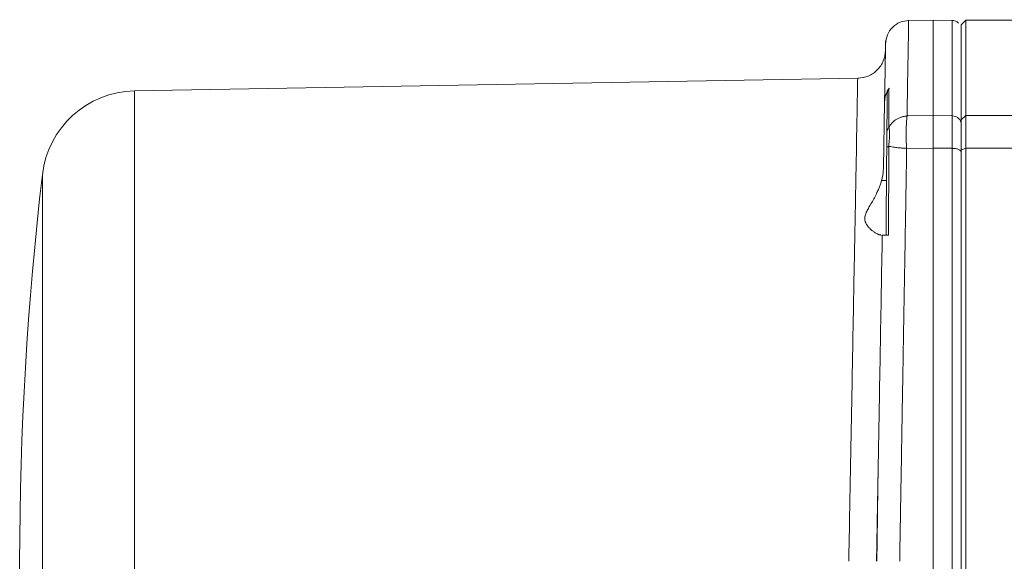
# Model space of a CAD drawing. Header units: millimetres. Extents: x 99 to 905, y -37 to 828.
# Tile 22 of 29: x 602 to 707, y 683 to 741. Entities that reach past the tile are written whole.
import ezdxf

# ---------------------------------------------------------------- set-up
doc = ezdxf.new("R2010")
doc.units = ezdxf.units.MM

msp = doc.modelspace()

# ---------------------------------------------------------------- linework, layer by layer
at = {"color": 7, "linetype": 'Continuous', "lineweight": 15}
for p, q in [((699.34, 740.71), (696.75, 740.66)), ((701.37, 740.67), (699.34, 740.71)), ((699.34, 730.56), (699.34, 740.71)), ((702.84, 740.71), (702.34, 740.21)), ((752.34, 740.71), (702.84, 740.71)), ((702.84, 740.71), (702.84, 730.56)), ((702.34, 730.11), (702.34, 740.21)), ((691.41, 734.52), (614.53, 733.18)), ((694.07, 725), (694.19, 731.94)), ((699.34, 730.56), (696.58, 730.52)), ((701.36, 730.53), (699.34, 730.56)), ((702.34, 730.11), (702.84, 730.56)), ((702.34, 726.89), (702.34, 730.11)), ((702.84, 730.56), (702.84, 727.11)), ((702.84, 730.56), (722.41, 730.56)), ((699.34, 727.11), (696.54, 727.07)), ((699.34, 639.31), (699.34, 727.11)), ((701.36, 727.08), (699.34, 727.11)), ((702.34, 726.89), (702.84, 727.11)), ((702.34, 639.53), (702.34, 726.89)), ((702.84, 727.11), (702.84, 639.31)), ((702.84, 727.11), (717, 727.11)), ((694.4, 723.66), (693.88, 723.66))]:
    msp.add_line(p, q, dxfattribs=at)
at = {"color": 8, "linetype": 'Continuous', "lineweight": 15}
msp.add_line((614.53, 733.18), (614.53, 650.71), dxfattribs=at)
at = {"color": 7, "linetype": 'Continuous', "lineweight": 15}
for centre, radius, start, end in [((614.7, 723.18), 10, 91, 173.6864), ((952.34, 683.21), 350, 173.2615, 186.741)]:
    msp.add_arc(centre, radius, start, end, dxfattribs=at)
for points, knots in [([(696.78, 740.66), (696.46, 740.62), (695.81, 740.54), (694.99, 739.97), (694.42, 739.15), (694.34, 738.51), (694.3, 738.18)], [0, 0, 0, 0, 0.249399, 0.500067, 0.750729, 1, 1, 1, 1]), ([(696.75, 740.59), (696.75, 740.52), (696.75, 740.37), (696.72, 738.72), (696.68, 736.4), (696.63, 733.83), (696.6, 731.63), (696.58, 730.52)], [0, 0, 0, 0, 0.2222272, 0.4788901, 0.6514642, 0.8251676, 1, 1, 1, 1]), ([(702.06, 740.37), (702.01, 740.42), (701.91, 740.51), (701.67, 740.63), (701.48, 740.66), (701.35, 740.67)], [0, 0, 0, 0, 0.262748, 0.520419, 1, 1, 1, 1]), ([(702.34, 739.58), (702.34, 739.58), (702.34, 739.58), (702.34, 738.97), (702.34, 737.7), (702.34, 735.7), (702.34, 733.08), (702.34, 730.78), (702.34, 729.63)], [0, 0, 0, 0, 0.045029, 0.230092, 0.417938, 0.610323, 0.804399, 1, 1, 1, 1]), ([(694.29, 737.77), (694.3, 738.08), (694.31, 738.54), (694.31, 738.48), (694.31, 738.46)], [0, 0, 0, 0, 0.668059, 1, 1, 1, 1]), ([(694.29, 737.49), (694.24, 737.1), (694.15, 736.33), (693.47, 735.35), (692.5, 734.67), (691.73, 734.57), (691.34, 734.52)], [0, 0, 0, 0, 0.250308, 0.500621, 0.750961, 1, 1, 1, 1]), ([(694.19, 731.94), (694.19, 732.06), (694.2, 732.29), (694.2, 732.63), (694.21, 732.96), (694.22, 733.27), (694.22, 733.58), (694.23, 733.88), (694.23, 734.17), (694.24, 734.45), (694.24, 734.72), (694.24, 734.98), (694.25, 735.23), (694.25, 735.47), (694.26, 735.87), (694.27, 736.39), (694.28, 736.87), (694.28, 737.2), (694.29, 737.42), (694.29, 737.61), (694.29, 737.72), (694.29, 737.77)], [0, 0, 0, 0, 0.038471, 0.076925, 0.115367, 0.153801, 0.192231, 0.230661, 0.269095, 0.307537, 0.34599, 0.38446, 0.42295, 0.461464, 0.500006, 0.624962, 0.750039, 0.812522, 0.874999, 0.937485, 1, 1, 1, 1]), ([(691.34, 734.52), (691.34, 734.52), (691.34, 734.52), (691.33, 733.86), (691.27, 730.92), (691.19, 726.14), (691.07, 719.72), (690.92, 711.89), (690.76, 702.97), (690.61, 694.89), (690.5, 689.07), (690.45, 686.14), (690.42, 684.67), (690.4, 683.83), (690.4, 683.42), (690.39, 683.21)], [0, 0, 0, 0, 0.0000004, 0.0624851, 0.12497, 0.1874552, 0.2499409, 0.3124273, 0.3749144, 0.4374023, 0.4686958, 0.4843472, 0.4921735, 0.4960868, 0.5, 0.5, 0.5, 0.5]), ([(694.19, 731.94), (694.2, 732.02), (694.2, 732.16), (694.23, 732.37), (694.27, 732.57), (694.33, 732.78), (694.41, 733.01), (694.53, 733.25), (694.62, 733.4), (694.67, 733.47)], [0, 0, 0, 0, 0.141173, 0.271319, 0.390906, 0.500032, 0.677488, 0.844191, 1, 1, 1, 1]), ([(694.48, 732.85), (694.48, 732.89), (694.48, 732.96), (694.5, 733.07), (694.53, 733.2), (694.58, 733.33), (694.64, 733.43), (694.66, 733.47)], [0, 0, 0, 0, 0.164891, 0.331173, 0.500341, 0.752265, 1, 1, 1, 1]), ([(694.67, 733.47), (694.66, 733.36), (694.66, 733.13), (694.66, 732.77), (694.66, 732.41), (694.66, 732.04), (694.66, 731.67), (694.66, 731.29), (694.66, 730.91), (694.66, 730.53), (694.65, 730.14), (694.65, 729.75), (694.65, 729.48), (694.65, 729.35)], [0, 0, 0, 0, 0.09571, 0.190465, 0.284261, 0.377099, 0.468976, 0.559892, 0.649844, 0.738832, 0.826854, 0.913911, 1, 1, 1, 1]), ([(694.44, 728.8), (694.44, 728.95), (694.44, 729.25), (694.45, 729.69), (694.45, 730.12), (694.46, 730.54), (694.46, 730.95), (694.46, 731.35), (694.47, 731.74), (694.47, 732.12), (694.47, 732.49), (694.47, 732.73), (694.48, 732.85)], [0, 0, 0, 0, 0.100017, 0.200001, 0.299964, 0.399916, 0.499867, 0.599829, 0.699813, 0.799828, 0.899887, 1, 1, 1, 1]), ([(696.58, 730.52), (696.54, 730.52), (696.43, 730.51), (696.27, 730.48), (696.1, 730.44), (695.89, 730.38), (695.64, 730.27), (695.37, 730.11), (695.14, 729.93), (694.97, 729.76), (694.81, 729.56), (694.72, 729.43), (694.66, 729.34)], [0, 0, 0, 0, 0.054261, 0.137146, 0.209368, 0.273444, 0.421545, 0.550688, 0.6711, 0.802123, 0.860081, 1, 1, 1, 1]), ([(696.58, 730.52), (696.58, 730.49), (696.57, 730.41), (696.56, 730.27), (696.55, 730.1), (696.52, 729.82), (696.5, 729.48), (696.49, 729.08), (696.49, 728.65), (696.49, 728.19), (696.5, 727.73), (696.51, 727.38), (696.51, 727.16), (696.51, 727.07)], [0, 0, 0, 0, 0.044615, 0.10108, 0.169397, 0.249565, 0.394145, 0.500022, 0.606338, 0.750467, 0.855632, 0.93881, 1, 1, 1, 1]), ([(699.34, 727.11), (699.34, 727.19), (699.34, 727.36), (699.35, 727.59), (699.35, 727.83), (699.35, 728.06), (699.35, 728.28), (699.35, 728.5), (699.35, 728.71), (699.35, 728.92), (699.35, 729.11), (699.35, 729.31), (699.35, 729.49), (699.35, 729.67), (699.35, 729.84), (699.35, 730), (699.35, 730.15), (699.35, 730.29), (699.34, 730.43), (699.34, 730.51), (699.34, 730.56)], [0, 0, 0, 0, 0.055556, 0.111111, 0.166666, 0.222222, 0.277777, 0.333332, 0.388887, 0.444442, 0.499997, 0.555552, 0.611108, 0.666663, 0.722219, 0.777774, 0.83333, 0.888887, 0.944443, 1, 1, 1, 1]), ([(701.36, 727.08), (701.36, 727.16), (701.36, 727.32), (701.36, 727.56), (701.36, 727.79), (701.36, 728.02), (701.36, 728.24), (701.36, 728.46), (701.36, 728.67), (701.36, 728.88), (701.36, 729.08), (701.36, 729.27), (701.36, 729.45), (701.36, 729.63), (701.36, 729.8), (701.36, 729.97), (701.36, 730.12), (701.36, 730.27), (701.36, 730.4), (701.36, 730.49), (701.36, 730.53)], [0, 0, 0, 0, 0.054477, 0.109081, 0.163812, 0.21867, 0.273654, 0.328765, 0.384003, 0.439368, 0.49486, 0.550479, 0.606225, 0.662097, 0.718097, 0.774223, 0.830477, 0.886858, 0.943365, 1, 1, 1, 1]), ([(702.34, 729.63), (702.34, 729.86), (702.14, 730.33), (701.61, 730.53), (701.36, 730.53)], [0, 0, 0, 0, 0.5, 1, 1, 1, 1]), ([(694.66, 729.34), (694.66, 729.32), (694.66, 729.27), (694.68, 729.17), (694.69, 729.06), (694.71, 728.95), (694.72, 728.84), (694.72, 728.71), (694.73, 728.54), (694.72, 728.33), (694.71, 728.09), (694.68, 727.84), (694.66, 727.58), (694.64, 727.4), (694.63, 727.31)], [0, 0, 0, 0, 0.066971, 0.1456779, 0.2259117, 0.2899551, 0.359185, 0.4261941, 0.5021131, 0.608245, 0.7127146, 0.8053198, 0.9032331, 1, 1, 1, 1]), ([(702.34, 729.63), (702.34, 729.6), (702.34, 729.54), (702.34, 729.43), (702.34, 729.32), (702.34, 729.21), (702.34, 729.02), (702.34, 728.76), (702.34, 728.39), (702.34, 728), (702.34, 727.62), (702.34, 727.27), (702.34, 726.96), (702.34, 726.75), (702.34, 726.64)], [0, 0, 0, 0, 0.049845, 0.099676, 0.149547, 0.199513, 0.249627, 0.374983, 0.500007, 0.6249, 0.750388, 0.833762, 0.916882, 1, 1, 1, 1]), ([(694.42, 727.05), (694.43, 727.1), (694.43, 727.21), (694.43, 727.36), (694.43, 727.5), (694.43, 727.65), (694.43, 727.79), (694.43, 727.94), (694.43, 728.11), (694.44, 728.29), (694.44, 728.48), (694.44, 728.65), (694.44, 728.75), (694.44, 728.8)], [0, 0, 0, 0, 0.066941, 0.135105, 0.204699, 0.275917, 0.348941, 0.423938, 0.501064, 0.62943, 0.750513, 0.868497, 1, 1, 1, 1]), ([(694.43, 727.05), (694.42, 726.87), (694.42, 726.48), (694.41, 725.87), (694.41, 725.19), (694.4, 724.29), (694.39, 723.17), (694.38, 721.64), (694.36, 720.11), (694.35, 718.78), (694.35, 718.11), (694.35, 717.87)], [0, 0, 0, 0, 0.061527, 0.129652, 0.204377, 0.285701, 0.428582, 0.571451, 0.785737, 0.923365, 1, 1, 1, 1]), ([(694.63, 727.31), (694.63, 727.18), (694.63, 726.89), (694.64, 726.43), (694.64, 725.96), (694.64, 725.31), (694.63, 724.37), (694.63, 723.26), (694.63, 722.15), (694.62, 721.36), (694.62, 720.61), (694.62, 719.93), (694.62, 719.09), (694.62, 718.4), (694.61, 717.98), (694.61, 717.87)], [0, 0, 0, 0, 0.044068, 0.094515, 0.151347, 0.195276, 0.304688, 0.451107, 0.549555, 0.659482, 0.699269, 0.784832, 0.871767, 0.963467, 1, 1, 1, 1]), ([(696.51, 727.07), (696.45, 727.08), (696.32, 727.08), (696.11, 727.1), (695.88, 727.12), (695.62, 727.14), (695.36, 727.17), (695.1, 727.21), (694.84, 727.26), (694.7, 727.29), (694.63, 727.31)], [0, 0, 0, 0, 0.083239, 0.163954, 0.27746, 0.395715, 0.520527, 0.673394, 0.827088, 1, 1, 1, 1]), ([(696.54, 727.07), (696.54, 726.77), (696.53, 726.15), (696.51, 725.22), (696.5, 724.27), (696.48, 723.3), (696.46, 722.32), (696.45, 721.33), (696.43, 720.31), (696.41, 719.29), (696.39, 718.24), (696.38, 717.18), (696.36, 716.11), (696.34, 715.01), (696.32, 713.91), (696.3, 712.78), (696.28, 711.65), (696.26, 710.49), (696.24, 709.32), (696.22, 708.13), (696.2, 706.93), (696.17, 705.05), (696.13, 702.55), (696.07, 699.48), (696.03, 696.6), (695.98, 693.9), (695.94, 691.39), (695.9, 689.07), (695.86, 686.94), (695.83, 685.01), (695.81, 683.79), (695.8, 683.21)], [0, 0, 0, 0, 0.022446, 0.045162, 0.068146, 0.091398, 0.11492, 0.13871, 0.162769, 0.187097, 0.211693, 0.236558, 0.261692, 0.287095, 0.312766, 0.338706, 0.364915, 0.391392, 0.418139, 0.445153, 0.472437, 0.499989, 0.572891, 0.641457, 0.705686, 0.765579, 0.821136, 0.872356, 0.91924, 0.961788, 1, 1, 1, 1]), ([(701.36, 639.33), (701.36, 646.13), (701.36, 653.32), (701.36, 668.07), (701.36, 675.64), (701.36, 690.78), (701.36, 698.35), (701.36, 713.1), (701.36, 720.28), (701.36, 727.08)], [0, 0, 0, 0, 0.25, 0.25, 0.5, 0.5, 0.75, 0.75, 1, 1, 1, 1]), ([(702.34, 726.64), (702.34, 726.7), (702.32, 726.75), (702.23, 726.86), (702.15, 726.91), (701.96, 726.99), (701.85, 727.03), (701.6, 727.07), (701.48, 727.08), (701.36, 727.08)], [0, 0, 0, 0, 0.25, 0.25, 0.5, 0.5, 0.75, 0.75, 1, 1, 1, 1]), ([(702.34, 726.64), (702.34, 726.33), (702.34, 725.71), (702.34, 724.77), (702.34, 723.83), (702.34, 722.88), (702.34, 721.93), (702.34, 720.97), (702.34, 720.02), (702.34, 719.05), (702.34, 718.08), (702.34, 717.11), (702.34, 716.14), (702.34, 713.56), (702.34, 709.32), (702.34, 703.42), (702.34, 697.49), (702.34, 691.61), (702.34, 685.77), (702.34, 680.05), (702.34, 674.4), (702.34, 668.94), (702.34, 663.59), (702.34, 658.46), (702.34, 653.48), (702.34, 649.65), (702.34, 646.86), (702.34, 645.06), (702.34, 643.28), (702.34, 641.52), (702.34, 640.35), (702.34, 639.77)], [0, 0, 0, 0, 0.011538, 0.023069, 0.034595, 0.046118, 0.057638, 0.069157, 0.080675, 0.092195, 0.103718, 0.115244, 0.126775, 0.138313, 0.206322, 0.274337, 0.340736, 0.407142, 0.471526, 0.535915, 0.597954, 0.659999, 0.719448, 0.778903, 0.835596, 0.892295, 0.913843, 0.935378, 0.956911, 0.978449, 1, 1, 1, 1]), ([(694.07, 725), (694.07, 724.92), (694.06, 724.77), (694.05, 724.54), (694.02, 724.32), (693.98, 724.1), (693.93, 723.88), (693.9, 723.73), (693.88, 723.66)], [0, 0, 0, 0, 0.167591, 0.334416, 0.50077, 0.666953, 0.833263, 1, 1, 1, 1]), ([(693.82, 717.87), (693.81, 717.87), (693.78, 717.87), (693.73, 717.88), (693.67, 717.89), (693.6, 717.92), (693.53, 717.95), (693.4, 718), (693.2, 718.11), (692.93, 718.3), (692.65, 718.54), (692.39, 718.82), (692.17, 719.15), (692.05, 719.56), (692.13, 720.01), (692.34, 720.47), (692.61, 720.94), (692.9, 721.43), (693.19, 721.96), (693.43, 722.45), (693.62, 722.89), (693.76, 723.27), (693.84, 723.53), (693.88, 723.66)], [0, 0, 0, 0, 0.0199, 0.040164, 0.060803, 0.081827, 0.103246, 0.125067, 0.187441, 0.250775, 0.316434, 0.375346, 0.438309, 0.50044, 0.562665, 0.624886, 0.683457, 0.749454, 0.812544, 0.875113, 0.918083, 0.959688, 1, 1, 1, 1]), ([(693.95, 717.87), (693.88, 713.89), (693.81, 709.81), (693.7, 703.59), (693.66, 701.5), (693.59, 697.3), (693.55, 695.19), (693.51, 693.07)], [0, 0, 0, 0, 0.5, 0.5, 0.75, 0.75, 1, 1, 1, 1]), ([(694.61, 717.87), (694.58, 717.87), (694.51, 717.87), (694.42, 717.87), (694.33, 717.87), (694.25, 717.87), (694.18, 717.87), (694.1, 717.87), (694.02, 717.87), (693.96, 717.87), (693.95, 717.87), (693.95, 717.87)], [0, 0, 0, 0, 0.077827, 0.157871, 0.24014, 0.324628, 0.411318, 0.500185, 0.646737, 0.813222, 1, 1, 1, 1]), ([(693.34, 683.21), (693.35, 683.46), (693.35, 683.97), (693.37, 684.74), (693.38, 685.5), (693.39, 686.26), (693.41, 687.02), (693.42, 687.78), (693.43, 688.54), (693.45, 689.3), (693.46, 690.06), (693.47, 690.81), (693.49, 691.57), (693.5, 692.32), (693.51, 692.82), (693.51, 693.07)], [0, 0, 0, 0, 0.077084, 0.154088, 0.231026, 0.307912, 0.384762, 0.46159, 0.53841, 0.615238, 0.692088, 0.768974, 0.845912, 0.922916, 1, 1, 1, 1]), ([(693.51, 693.07), (693.51, 692.84), (693.5, 692.38), (693.49, 691.68), (693.48, 690.98), (693.47, 690.28), (693.46, 689.57), (693.45, 688.87), (693.44, 687.98), (693.43, 686.92), (693.41, 685.68), (693.39, 684.44), (693.38, 683.61), (693.37, 683.21)], [0, 0, 0, 0, 0.07131, 0.142649, 0.214011, 0.285397, 0.356836, 0.428361, 0.500003, 0.625703, 0.750127, 0.877701, 1, 1, 1, 1])]:
    msp.add_open_spline(points, degree=3, knots=knots, dxfattribs=at)
at = {"color": 8, "linetype": 'Continuous', "lineweight": 15}
for points, knots in [([(701.36, 740.62), (701.36, 740.74), (701.36, 740.65), (701.36, 739.98), (701.36, 739.41), (701.36, 737.75), (701.36, 736.66), (701.36, 733.98), (701.36, 732.38), (701.36, 730.53)], [0, 0, 0, 0, 0.25, 0.25, 0.5, 0.5, 0.75, 0.75, 1, 1, 1, 1]), ([(604.77, 724.28), (604.77, 724.28), (604.77, 724.31), (604.77, 723.64), (604.77, 722.35), (604.77, 720.44), (604.77, 717.95), (604.77, 714.93), (604.77, 711.43), (604.77, 707.49), (604.77, 703.17), (604.77, 698.55), (604.77, 693.69), (604.77, 688.68), (604.77, 683.57), (604.77, 678.47), (604.77, 673.43), (604.77, 668.55), (604.77, 663.89), (604.77, 659.52), (604.77, 655.53), (604.77, 651.95), (604.77, 648.86), (604.77, 646.3), (604.77, 644.3), (604.77, 642.92), (604.77, 642.15), (604.77, 642.13), (604.77, 642.13)], [0, 0, 0, 0, 0.023208, 0.062706, 0.102204, 0.141703, 0.181201, 0.220699, 0.260197, 0.299695, 0.339194, 0.378692, 0.41819, 0.457688, 0.497186, 0.536684, 0.576183, 0.615681, 0.655179, 0.694677, 0.734175, 0.773674, 0.813172, 0.85267, 0.892168, 0.931666, 0.971164, 1, 1, 1, 1])]:
    msp.add_open_spline(points, degree=3, knots=knots, dxfattribs=at)
at = {"color": 7, "linetype": 'Continuous', "lineweight": 15}
for points in [[(694.65, 729.35), (694.52, 729.19), (694.44, 729), (694.44, 728.8)], [(694.42, 727.05), (694.43, 727.14), (694.5, 727.24), (694.63, 727.31)], [(696.54, 727.07), (696.53, 727.07), (696.52, 727.07), (696.51, 727.07)]]:
    msp.add_open_spline(points, degree=3, dxfattribs=at)

doc.saveas('drawing.dxf')
